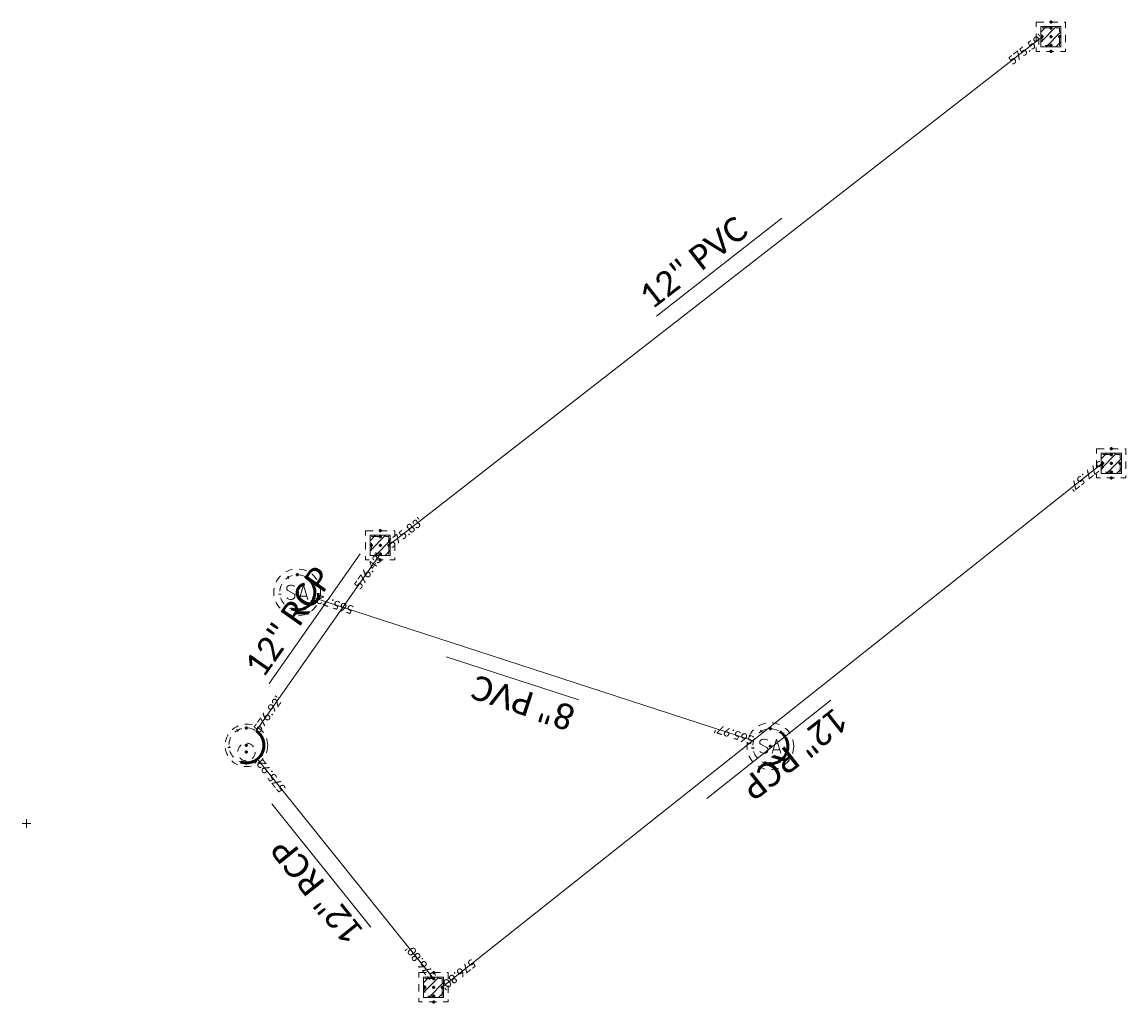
# Model space of a CAD drawing. Extents: x 2261823 to 2262200, y 730375 to 730670.
# Tile 1 of 2: x 2261823 to 2261949, y 730375 to 730487. Entities that reach past the tile are written whole.
import ezdxf
from ezdxf.enums import TextEntityAlignment as Align

# ---------------------------------------------------------------- set-up
doc = ezdxf.new("R2010")
doc.units = 0
doc.header["$MEASUREMENT"] = 0
for name, pattern in [('DGN Style 1', [3.287312, 0.00547, -3.281842]), ('DGN Style 2', [5.469737, 3.281842, -2.187895]), ('DGN Style 4', [8.757049, 4.37579, -2.187895, 0.00547, -2.187895]), ('DGN Style 5', [3.828816, 1.640921, -2.187895]), ('DGN Style 6', [10.40344, 3.828816, -2.187895, 0.00547, -2.187895, 0.00547, -2.187895]), ('DGN Style 7', [10.939474, 4.922763, -2.187895, 1.640921, -2.187895]), ('drainage01', [1.6, 0.85, -0.75]), ('leaderline', [0]), ('sanex', [0]), ('stormlineex', [0])]:
    doc.linetypes.add(name, pattern=pattern)
for name, color, linetype, lineweight in [('DR_X_Cells', 151, 'DGN Style 2', 0), ('DR_X_Cells (Construction)', 151, 'DGN Style 2', 0), ('DR_X_Storm_Sewer', 151, 'DGN Style 5', 0), ('DR_X_Text', 7, 'Continuous', 0), ('GK_Drainage_Nodes', 7, 'Continuous', 53), ('GK_Drainage_Nodes (Construction)', 7, 'Continuous', 53), ('UT_X_Sanitary_Cells', 3, 'Continuous', 0), ('UT_X_Sanitary_Cells (Construction)', 3, 'Continuous', 0), ('UT_X_Sanitary_Line', 3, 'sanex', 0), ('UT_X_Sanitary_Text', 7, 'Continuous', 0)]:
    doc.layers.add(name, color=color, linetype=linetype, lineweight=lineweight)
doc.layers.add('SC_Scratch1 (Construction)', color=7, linetype='Continuous', lineweight=0, plot=False)
doc.layers.add('SV_X_Shot_Marker (Construction)', color=40, linetype='Continuous', lineweight=0, transparency=0.5)
doc.styles.add('~X_Label - CenterDescender', font='calibril.ttf', dxfattribs={"height": 0.14})
doc.styles.add('~X_Label - LeftCenter', font='calibril.ttf', dxfattribs={"height": 0.14})
doc.styles.add('~X_Label - RightCenter', font='calibril.ttf', dxfattribs={"height": 0.14})

# ---------------------------------------------------------------- blocks, each defined once
blk = doc.blocks.new('CB22B-X')
at = {"layer": 'DR_X_Cells', "color": 151, "linetype": 'Continuous', "lineweight": 0}
for p, q in [((-1.15, -0.61), (0.61, 1.15)), ((-1.15, 0.52), (-0.52, 1.15)), ((-0.55, -1.15), (1.15, 0.55)), ((0.58, -1.15), (1.15, -0.58))]:
    blk.add_line(p, q, dxfattribs=at)
at = {"layer": 'DR_X_Cells', "color": 151, "linetype": 'drainage01', "lineweight": 0}
blk.add_3dface([(-1.67, 1.67), (1.67, 1.67), (1.67, -1.67), (-1.67, -1.67)], dxfattribs=at)
at = {"layer": 'DR_X_Cells', "color": 151, "linetype": 'Continuous', "lineweight": 0}
blk.add_3dface([(-1.15, 1.15), (1.15, 1.15), (1.15, -1.15), (-1.15, -1.15)], dxfattribs=at)
at = {"layer": 'DR_X_Cells (Construction)', "color": 20, "linetype": 'drainage01', "lineweight": 0}
blk.add_3dface([(-1, 1), (1, 1), (1, -1), (-1, -1)], dxfattribs=at)
at = {"layer": 'GK_Drainage_Nodes (Construction)', "color": 21, "linetype": 'DGN Style 2', "lineweight": 53}
blk.add_point((0, 1.67), dxfattribs=at)
at = {"layer": 'GK_Drainage_Nodes (Construction)', "color": 61, "linetype": 'DGN Style 6', "lineweight": 53}
for p in [(-1, 0), (0, 1), (1, 0), (0, -1)]:
    blk.add_point(p, dxfattribs=at)
at = {"layer": 'GK_Drainage_Nodes (Construction)', "color": 151, "linetype": 'DGN Style 7', "lineweight": 53}
blk.add_point((0, 0), dxfattribs=at)
at = {"layer": 'GK_Drainage_Nodes (Construction)', "color": 21, "linetype": 'DGN Style 5', "lineweight": 53}
blk.add_point((0, 0), dxfattribs=at)
at = {"layer": 'GK_Drainage_Nodes (Construction)', "color": 40, "linetype": 'DGN Style 4', "lineweight": 53}
blk.add_point((0, 0), dxfattribs=at)
at = {"layer": 'GK_Drainage_Nodes (Construction)', "color": 223, "linetype": 'DGN Style 1', "lineweight": 53}
blk.add_point((0, -1.67), dxfattribs=at)
blk = doc.blocks.new('MH1D-X-SAN')
at = {"layer": 'GK_Drainage_Nodes (Construction)', "color": 61, "linetype": 'DGN Style 6', "lineweight": 53}
blk.add_circle((0, 0), 2, dxfattribs=at)
at = {"layer": 'GK_Drainage_Nodes (Construction)', "color": 223, "linetype": 'DGN Style 1', "lineweight": 53}
blk.add_point((0, 2), dxfattribs=at)
at = {"layer": 'GK_Drainage_Nodes (Construction)', "color": 151, "linetype": 'DGN Style 7', "lineweight": 53}
blk.add_point((0, 0), dxfattribs=at)
at = {"layer": 'GK_Drainage_Nodes (Construction)', "color": 21, "linetype": 'DGN Style 5', "lineweight": 53}
blk.add_point((0, 0), dxfattribs=at)
at = {"layer": 'GK_Drainage_Nodes (Construction)', "color": 40, "linetype": 'DGN Style 4', "lineweight": 53}
blk.add_point((0, 0), dxfattribs=at)
at = {"layer": 'GK_Drainage_Nodes (Construction)', "color": 21, "linetype": 'DGN Style 2', "lineweight": 53}
blk.add_point((0, -2), dxfattribs=at)
at = {"layer": 'UT_X_Sanitary_Cells', "color": 3, "linetype": 'Continuous', "lineweight": 0, "flags": 128}
for points in [[(-0.33, 0.69), (-0.36, 0.71), (-0.4, 0.74), (-0.51, 0.77), (-0.65, 0.8), (-0.75, 0.8), (-0.79, 0.8), (-0.95, 0.76), (-1.09, 0.69), (-1.18, 0.59), (-1.2, 0.48), (-1.2, 0.41), (-1.18, 0.31), (-1.08, 0.22), (-0.38, -0.16), (-0.32, -0.21), (-0.29, -0.26), (-0.27, -0.33), (-0.27, -0.41), (-0.28, -0.48), (-0.29, -0.54), (-0.32, -0.6), (-0.35, -0.65), (-0.37, -0.69), (-0.41, -0.72), (-0.45, -0.75), (-0.5, -0.77), (-0.53, -0.79), (-0.65, -0.8), (-0.82, -0.8), (-0.94, -0.77), (-1.1, -0.69), (-1.2, -0.61)], [(0.21, -0.8), (0.71, 0.8), (1.2, -0.8)], [(1.08, -0.42), (0.34, -0.42)]]:
    blk.add_lwpolyline(points, dxfattribs=at)
at = {"layer": 'UT_X_Sanitary_Cells', "linetype": 'drainage01', "lineweight": 0}
blk.add_circle((0, 0), 2.67, dxfattribs=at)
at = {"layer": 'UT_X_Sanitary_Cells (Construction)', "color": 20, "linetype": 'drainage01', "lineweight": 0}
blk.add_circle((0, 0), 2, dxfattribs=at)
blk = doc.blocks.new('CB22B-X_1')
at = {"layer": 'DR_X_Cells', "color": 151, "linetype": 'Continuous', "lineweight": 0}
for p, q in [((-1.15, -0.61), (0.61, 1.15)), ((-1.15, 0.52), (-0.52, 1.15)), ((-0.55, -1.15), (1.15, 0.55)), ((0.58, -1.15), (1.15, -0.58))]:
    blk.add_line(p, q, dxfattribs=at)
at = {"layer": 'DR_X_Cells', "color": 151, "linetype": 'drainage01', "lineweight": 0}
blk.add_3dface([(-1.67, 1.67), (1.67, 1.67), (1.67, -1.67), (-1.67, -1.67)], dxfattribs=at)
at = {"layer": 'DR_X_Cells', "color": 151, "linetype": 'Continuous', "lineweight": 0}
blk.add_3dface([(-1.15, 1.15), (1.15, 1.15), (1.15, -1.15), (-1.15, -1.15)], dxfattribs=at)
at = {"layer": 'DR_X_Cells (Construction)', "color": 20, "linetype": 'drainage01', "lineweight": 0}
blk.add_3dface([(-1, 1), (1, 1), (1, -1), (-1, -1)], dxfattribs=at)
at = {"layer": 'GK_Drainage_Nodes (Construction)', "color": 21, "linetype": 'DGN Style 2', "lineweight": 53}
blk.add_point((0, 1.67), dxfattribs=at)
at = {"layer": 'GK_Drainage_Nodes (Construction)', "color": 61, "linetype": 'DGN Style 6', "lineweight": 53}
for p in [(-1, 0), (0, 1), (1, 0), (0, -1)]:
    blk.add_point(p, dxfattribs=at)
at = {"layer": 'GK_Drainage_Nodes (Construction)', "color": 151, "linetype": 'DGN Style 7', "lineweight": 53}
blk.add_point((0, 0), dxfattribs=at)
at = {"layer": 'GK_Drainage_Nodes (Construction)', "color": 21, "linetype": 'DGN Style 5', "lineweight": 53}
blk.add_point((0, 0), dxfattribs=at)
at = {"layer": 'GK_Drainage_Nodes (Construction)', "color": 40, "linetype": 'DGN Style 4', "lineweight": 53}
blk.add_point((0, 0), dxfattribs=at)
at = {"layer": 'GK_Drainage_Nodes (Construction)', "color": 223, "linetype": 'DGN Style 1', "lineweight": 53}
blk.add_point((0, -1.67), dxfattribs=at)
blk = doc.blocks.new('MH3-48D-X')
at = {"layer": 'DR_X_Cells', "color": 151, "linetype": 'drainage01', "lineweight": 0}
for centre, radius in [((0, 0), 2.42), ((0, -0.75), 1)]:
    blk.add_circle(centre, radius, dxfattribs=at)
at = {"layer": 'DR_X_Cells (Construction)', "color": 20, "linetype": 'drainage01', "lineweight": 0}
blk.add_circle((0, 0), 2, dxfattribs=at)
at = {"layer": 'GK_Drainage_Nodes (Construction)', "color": 61, "linetype": 'DGN Style 6', "lineweight": 53}
blk.add_circle((0, 0), 2, dxfattribs=at)
at = {"layer": 'GK_Drainage_Nodes (Construction)', "color": 21, "linetype": 'DGN Style 2', "lineweight": 53}
blk.add_point((0, 2), dxfattribs=at)
at = {"layer": 'GK_Drainage_Nodes (Construction)', "color": 151, "linetype": 'DGN Style 7', "lineweight": 53}
blk.add_point((0, 0), dxfattribs=at)
at = {"layer": 'GK_Drainage_Nodes (Construction)', "color": 40, "linetype": 'DGN Style 4', "lineweight": 53}
blk.add_point((0, 0), dxfattribs=at)
at = {"layer": 'GK_Drainage_Nodes (Construction)', "color": 21, "linetype": 'DGN Style 5', "lineweight": 53}
blk.add_point((0, -0.75), dxfattribs=at)
at = {"layer": 'GK_Drainage_Nodes (Construction)', "color": 223, "linetype": 'DGN Style 1', "lineweight": 53}
blk.add_point((0, -2), dxfattribs=at)
blk = doc.blocks.new('MH1D-X-SAN_1')
at = {"layer": 'GK_Drainage_Nodes (Construction)', "color": 61, "linetype": 'DGN Style 6', "lineweight": 53}
blk.add_circle((0, 0), 2, dxfattribs=at)
at = {"layer": 'GK_Drainage_Nodes (Construction)', "color": 223, "linetype": 'DGN Style 1', "lineweight": 53}
blk.add_point((0, 2), dxfattribs=at)
at = {"layer": 'GK_Drainage_Nodes (Construction)', "color": 151, "linetype": 'DGN Style 7', "lineweight": 53}
blk.add_point((0, 0), dxfattribs=at)
at = {"layer": 'GK_Drainage_Nodes (Construction)', "color": 21, "linetype": 'DGN Style 5', "lineweight": 53}
blk.add_point((0, 0), dxfattribs=at)
at = {"layer": 'GK_Drainage_Nodes (Construction)', "color": 40, "linetype": 'DGN Style 4', "lineweight": 53}
blk.add_point((0, 0), dxfattribs=at)
at = {"layer": 'GK_Drainage_Nodes (Construction)', "color": 21, "linetype": 'DGN Style 2', "lineweight": 53}
blk.add_point((0, -2), dxfattribs=at)
at = {"layer": 'UT_X_Sanitary_Cells', "color": 3, "linetype": 'Continuous', "lineweight": 0, "flags": 128}
for points in [[(-0.33, 0.69), (-0.36, 0.71), (-0.4, 0.74), (-0.51, 0.77), (-0.65, 0.8), (-0.75, 0.8), (-0.79, 0.8), (-0.95, 0.76), (-1.09, 0.69), (-1.18, 0.59), (-1.2, 0.48), (-1.2, 0.41), (-1.18, 0.31), (-1.08, 0.22), (-0.38, -0.16), (-0.32, -0.21), (-0.29, -0.26), (-0.27, -0.33), (-0.27, -0.41), (-0.28, -0.48), (-0.29, -0.54), (-0.32, -0.6), (-0.35, -0.65), (-0.37, -0.69), (-0.41, -0.72), (-0.45, -0.75), (-0.5, -0.77), (-0.53, -0.79), (-0.65, -0.8), (-0.82, -0.8), (-0.94, -0.77), (-1.1, -0.69), (-1.2, -0.61)], [(0.21, -0.8), (0.71, 0.8), (1.2, -0.8)], [(1.08, -0.42), (0.34, -0.42)]]:
    blk.add_lwpolyline(points, dxfattribs=at)
at = {"layer": 'UT_X_Sanitary_Cells', "linetype": 'drainage01', "lineweight": 0}
blk.add_circle((0, 0), 2.67, dxfattribs=at)
at = {"layer": 'UT_X_Sanitary_Cells (Construction)', "color": 20, "linetype": 'drainage01', "lineweight": 0}
blk.add_circle((0, 0), 2, dxfattribs=at)
blk = doc.blocks.new('CB22B-X_2')
at = {"layer": 'DR_X_Cells', "color": 151, "linetype": 'Continuous', "lineweight": 0}
for p, q in [((-1.15, -0.61), (0.61, 1.15)), ((-1.15, 0.52), (-0.52, 1.15)), ((-0.55, -1.15), (1.15, 0.55)), ((0.58, -1.15), (1.15, -0.58))]:
    blk.add_line(p, q, dxfattribs=at)
at = {"layer": 'DR_X_Cells', "color": 151, "linetype": 'drainage01', "lineweight": 0}
blk.add_3dface([(-1.67, 1.67), (1.67, 1.67), (1.67, -1.67), (-1.67, -1.67)], dxfattribs=at)
at = {"layer": 'DR_X_Cells', "color": 151, "linetype": 'Continuous', "lineweight": 0}
blk.add_3dface([(-1.15, 1.15), (1.15, 1.15), (1.15, -1.15), (-1.15, -1.15)], dxfattribs=at)
at = {"layer": 'DR_X_Cells (Construction)', "color": 20, "linetype": 'drainage01', "lineweight": 0}
blk.add_3dface([(-1, 1), (1, 1), (1, -1), (-1, -1)], dxfattribs=at)
at = {"layer": 'GK_Drainage_Nodes (Construction)', "color": 21, "linetype": 'DGN Style 2', "lineweight": 53}
blk.add_point((0, 1.67), dxfattribs=at)
at = {"layer": 'GK_Drainage_Nodes (Construction)', "color": 61, "linetype": 'DGN Style 6', "lineweight": 53}
for p in [(-1, 0), (0, 1), (1, 0), (0, -1)]:
    blk.add_point(p, dxfattribs=at)
at = {"layer": 'GK_Drainage_Nodes (Construction)', "color": 151, "linetype": 'DGN Style 7', "lineweight": 53}
blk.add_point((0, 0), dxfattribs=at)
at = {"layer": 'GK_Drainage_Nodes (Construction)', "color": 21, "linetype": 'DGN Style 5', "lineweight": 53}
blk.add_point((0, 0), dxfattribs=at)
at = {"layer": 'GK_Drainage_Nodes (Construction)', "color": 40, "linetype": 'DGN Style 4', "lineweight": 53}
blk.add_point((0, 0), dxfattribs=at)
at = {"layer": 'GK_Drainage_Nodes (Construction)', "color": 223, "linetype": 'DGN Style 1', "lineweight": 53}
blk.add_point((0, -1.67), dxfattribs=at)
blk = doc.blocks.new('CB22B-X_3')
at = {"layer": 'DR_X_Cells', "color": 151, "linetype": 'Continuous', "lineweight": 0}
for p, q in [((-1.15, -0.61), (0.61, 1.15)), ((-1.15, 0.52), (-0.52, 1.15)), ((-0.55, -1.15), (1.15, 0.55)), ((0.58, -1.15), (1.15, -0.58))]:
    blk.add_line(p, q, dxfattribs=at)
at = {"layer": 'DR_X_Cells', "color": 151, "linetype": 'drainage01', "lineweight": 0}
blk.add_3dface([(-1.67, 1.67), (1.67, 1.67), (1.67, -1.67), (-1.67, -1.67)], dxfattribs=at)
at = {"layer": 'DR_X_Cells', "color": 151, "linetype": 'Continuous', "lineweight": 0}
blk.add_3dface([(-1.15, 1.15), (1.15, 1.15), (1.15, -1.15), (-1.15, -1.15)], dxfattribs=at)
at = {"layer": 'DR_X_Cells (Construction)', "color": 20, "linetype": 'drainage01', "lineweight": 0}
blk.add_3dface([(-1, 1), (1, 1), (1, -1), (-1, -1)], dxfattribs=at)
at = {"layer": 'GK_Drainage_Nodes (Construction)', "color": 21, "linetype": 'DGN Style 2', "lineweight": 53}
blk.add_point((0, 1.67), dxfattribs=at)
at = {"layer": 'GK_Drainage_Nodes (Construction)', "color": 61, "linetype": 'DGN Style 6', "lineweight": 53}
for p in [(-1, 0), (0, 1), (1, 0), (0, -1)]:
    blk.add_point(p, dxfattribs=at)
at = {"layer": 'GK_Drainage_Nodes (Construction)', "color": 151, "linetype": 'DGN Style 7', "lineweight": 53}
blk.add_point((0, 0), dxfattribs=at)
at = {"layer": 'GK_Drainage_Nodes (Construction)', "color": 21, "linetype": 'DGN Style 5', "lineweight": 53}
blk.add_point((0, 0), dxfattribs=at)
at = {"layer": 'GK_Drainage_Nodes (Construction)', "color": 40, "linetype": 'DGN Style 4', "lineweight": 53}
blk.add_point((0, 0), dxfattribs=at)
at = {"layer": 'GK_Drainage_Nodes (Construction)', "color": 223, "linetype": 'DGN Style 1', "lineweight": 53}
blk.add_point((0, -1.67), dxfattribs=at)
blk = doc.blocks.new('SVPT')
at = {"layer": 'SV_X_Shot_Marker (Construction)', "ltscale": 20, "transparency": 33554495}
for p, q in [((-0.025, 0), (0.025, 0)), ((0, 0.025), (0, -0.025))]:
    blk.add_line(p, q, dxfattribs=at)
blk.add_point((0, 0), dxfattribs=at)

msp = doc.modelspace()

# ---------------------------------------------------------------- linework, layer by layer
at = {"layer": 'DR_X_Storm_Sewer', "linetype": 'stormlineex', "ltscale": 12}
for p, q in [((2261864.72, 730426.86, 575.83), (2261939.19, 730484.86, 575.59)), ((2261946.08, 730436.21, 577.57), (2261870.8, 730376.46, 576.8)), ((2261849.58, 730405.7, 576.92), (2261863.72, 730425.86, 576.43)), ((2261869.8, 730377.46, 576.8), (2261849.72, 730402.48, 575.92))]:
    msp.add_line(p, q, dxfattribs=at)
at = {"layer": 'DR_X_Text', "color": 97, "linetype": 'leaderline'}
for p, q in [((2261909.52, 730464.16, 575.71), (2261895.21, 730453.01, 575.71)), ((2261861.43, 730425.89, 576.67), (2261851.06, 730411.12, 576.67)), ((2261900.98, 730397.99, 577.18), (2261915.12, 730409.21, 577.18)), ((2261851.38, 730397.38, 576.36), (2261862.67, 730383.3, 576.36))]:
    msp.add_line(p, q, dxfattribs=at)
at = {"layer": 'UT_X_Sanitary_Line'}
msp.add_line((2261906.3, 730404.57, 565.97), (2261856.17, 730420.88, 565.72), dxfattribs=at)
at = {"layer": 'UT_X_Sanitary_Text', "color": 97, "linetype": 'leaderline'}
msp.add_line((2261871.23, 730414.15, 565.85), (2261886.36, 730409.23, 565.85), dxfattribs=at)

# ---------------------------------------------------------------- block references
at = {"layer": 'DR_X_Cells', "color": 151, "linetype": 'Continuous', "lineweight": 0}
for name, p in [('CB22B-X_3', (2261940.19, 730484.86, 579.29)), ('CB22B-X_1', (2261947.08, 730436.21, 580.17)), ('CB22B-X_2', (2261863.72, 730426.86, 579.13)), ('CB22B-X', (2261869.8, 730376.46, 580))]:
    msp.add_blockref(name, p, dxfattribs=at)
at = {"layer": 'GK_Drainage_Nodes', "color": 21, "linetype": 'DGN Style 2', "lineweight": 53}
for name, p in [('MH1D-X-SAN_1', (2261854.26, 730421.5, 580.52)), ('MH3-48D-X', (2261848.47, 730404.04, 580.42)), ('MH1D-X-SAN', (2261908.2, 730403.95, 580.57))]:
    msp.add_blockref(name, p, dxfattribs=at)
at = {"layer": 'SV_X_Shot_Marker (Construction)', "ltscale": 20, "transparency": 33554495, "xscale": 20, "yscale": 20, "zscale": 20}
msp.add_blockref('SVPT', (2261823.39, 730395.15, 577.97), dxfattribs=at)

# ---------------------------------------------------------------- texts
at = {"layer": 'DR_X_Text', "lineweight": 0, "style": '~X_Label - CenterDescender'}
for s, rotation, p in [('12" PVC', 37.9169, (2261900.79, 730457.36, 575.71)), ('12" RCP', 54.9519, (2261855.09, 730416.87, 576.67)), ('12" RCP', 218.4385, (2261909.62, 730404.84, 577.18)), ('12" RCP', 128.7451, (2261858.28, 730388.78, 576.36))]:
    msp.add_text(s, height=2.8, rotation=rotation, dxfattribs=at).set_placement(p, align=Align.BOTTOM_CENTER)
at = {"layer": 'SC_Scratch1 (Construction)', "color": 151, "lineweight": 0, "style": '~X_Label - RightCenter'}
for s, rotation, p in [("575.59'", 37.9169, (2261939.19, 730484.86, 575.59)), ("576.43'", 54.9519, (2261863.72, 730425.86, 576.43)), ("565.72'", 161.9767, (2261856.17, 730420.88, 565.72)), ("575.92'", 128.7451, (2261849.72, 730402.48, 575.92)), ("576.80'", 218.4385, (2261870.8, 730376.46, 576.8))]:
    msp.add_text(s, height=1, rotation=rotation, dxfattribs=at).set_placement(p, align=Align.MIDDLE_RIGHT)
at = {"layer": 'SC_Scratch1 (Construction)', "color": 151, "lineweight": 0, "style": '~X_Label - LeftCenter'}
for s, rotation, p in [("577.57'", 218.4385, (2261946.08, 730436.21, 577.57)), ("575.83'", 37.9169, (2261864.72, 730426.86, 575.83)), ("576.92'", 54.9519, (2261849.58, 730405.7, 576.92)), ("565.97'", 161.9767, (2261906.3, 730404.57, 565.97)), ("576.80'", 128.7451, (2261869.8, 730377.46, 576.8))]:
    msp.add_text(s, height=1, rotation=rotation, dxfattribs=at).set_placement(p, align=Align.MIDDLE_LEFT)
at = {"layer": 'UT_X_Sanitary_Text', "lineweight": 0, "style": '~X_Label - CenterDescender'}
msp.add_text('8" PVC', height=2.8, rotation=161.9767, dxfattribs=at).set_placement((2261880.7, 730411.07, 565.85), align=Align.BOTTOM_CENTER)

doc.saveas('drawing.dxf')
